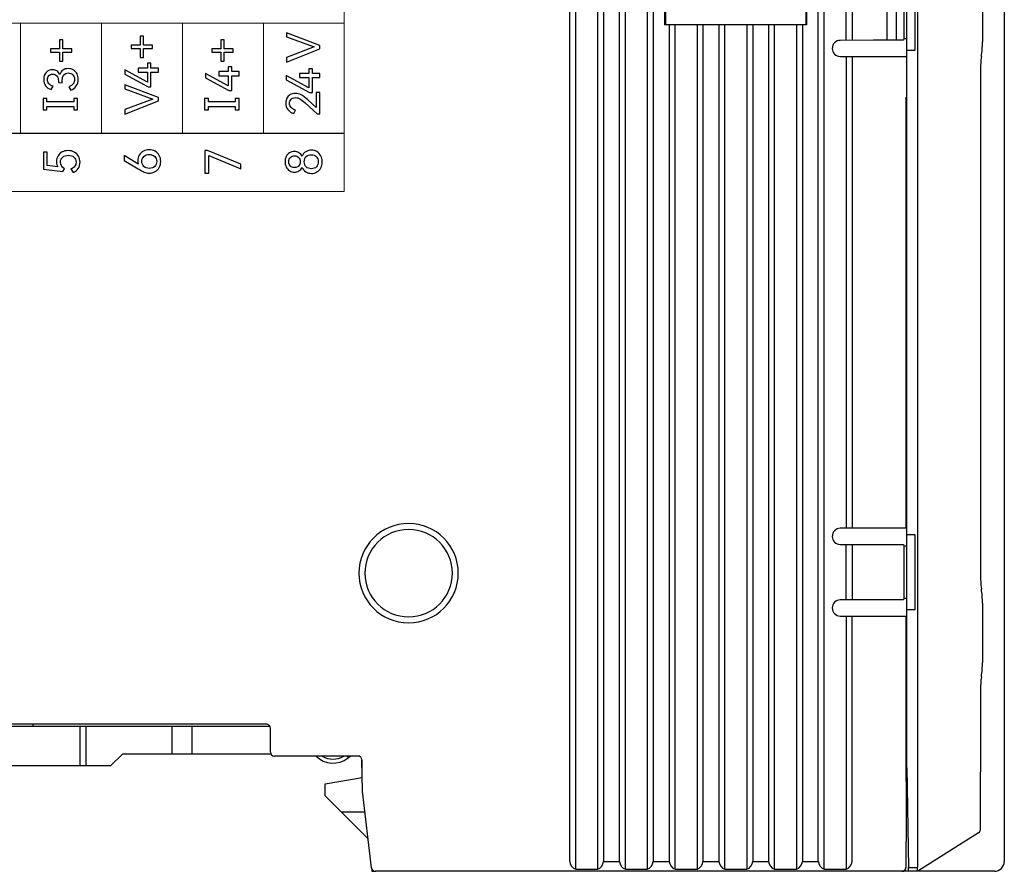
# Model space of a CAD drawing. Header units: millimetres. Extents: x 0 to 427, y 0 to 299.
# Tile 14 of 23: x 144 to 194, y 120 to 163. Entities that reach past the tile are written whole.
import ezdxf

# ---------------------------------------------------------------- set-up
doc = ezdxf.new("R2010")
doc.units = ezdxf.units.MM
doc.header["$MEASUREMENT"] = 0
doc.layers.add('Layer0000', color=7, linetype='Continuous', lineweight=25)

msp = doc.modelspace()

# ---------------------------------------------------------------- linework, layer by layer
at = {"lineweight": 9}
for points in [[(160.321, 162.963), (160.321, 165.895), (123.688, 165.895), (123.688, 162.963), (160.321, 162.963)], [(160.321, 154.495), (160.321, 157.427), (123.688, 157.427), (123.688, 154.495), (160.321, 154.495)]]:
    msp.add_lwpolyline(points, close=True, dxfattribs=at)
for points in [[(160.321, 162.963), (160.321, 162.963), (156.251, 162.963), (156.251, 162.963), (156.251, 162.963), (156.251, 162.963), (152.18, 162.963), (152.18, 162.963), (152.18, 162.963), (152.18, 162.963), (148.11, 162.963), (148.11, 162.963), (148.11, 162.963), (148.11, 162.963), (144.04, 162.963), (144.04, 162.963), (144.04, 162.963), (144.04, 162.963), (139.969, 162.963), (139.969, 162.963), (139.969, 162.963), (139.969, 162.963), (135.899, 162.963), (135.899, 162.963), (135.899, 162.963), (135.899, 162.963), (131.829, 162.963), (131.829, 162.963), (131.829, 162.963), (131.829, 162.963), (127.758, 162.963), (127.758, 162.963), (127.758, 162.963), (127.758, 162.963), (123.688, 162.963), (123.688, 162.963)], [(160.321, 157.42), (160.321, 157.42), (156.251, 157.42), (156.251, 157.42), (156.251, 157.42), (156.251, 157.42), (152.18, 157.42), (152.18, 157.42), (152.18, 157.42), (152.18, 157.42), (148.11, 157.42), (148.11, 157.42), (148.11, 157.42), (148.11, 157.42), (144.04, 157.42), (144.04, 157.42), (144.04, 157.42), (144.04, 157.42), (139.969, 157.42), (139.969, 157.42), (139.969, 157.42), (139.969, 157.42), (135.899, 157.42), (135.899, 157.42), (135.899, 157.42), (135.899, 157.42), (131.829, 157.42), (131.829, 157.42), (131.829, 157.42), (131.829, 157.42), (127.758, 157.42), (127.758, 157.42), (127.758, 157.42), (127.758, 157.42), (123.688, 157.42), (123.688, 157.42)]]:
    msp.add_open_spline(points, degree=3, knots=[0, 0, 0, 0, 0.111111, 0.111111, 0.111111, 0.111111, 0.222222, 0.222222, 0.222222, 0.222222, 0.333333, 0.333333, 0.333333, 0.333333, 0.444444, 0.444444, 0.444444, 0.444444, 0.555556, 0.555556, 0.555556, 0.555556, 0.666667, 0.666667, 0.666667, 0.666667, 0.777778, 0.777778, 0.777778, 0.777778, 0.888889, 0.888889, 0.888889, 0.888889, 1, 1, 1, 1], dxfattribs=at)
for points in [[(144.04, 157.42), (144.04, 157.42), (144.04, 162.963), (144.04, 162.963)], [(148.11, 157.42), (148.11, 157.42), (148.11, 162.963), (148.11, 162.963)], [(152.18, 157.42), (152.18, 157.42), (152.18, 162.963), (152.18, 162.963)], [(156.251, 157.42), (156.251, 157.42), (156.251, 162.963), (156.251, 162.963)], [(160.321, 157.42), (160.321, 157.42), (160.321, 162.963), (160.321, 162.963)]]:
    msp.add_open_spline(points, degree=3, dxfattribs=at)
for points, knots in [([(157.408, 161.235), (157.408, 161.235), (158.813, 161.77), (158.813, 161.77), (158.813, 161.77), (158.813, 161.77), (157.408, 162.279), (157.408, 162.279), (157.408, 162.279), (157.408, 162.279), (157.408, 162.485), (157.408, 162.485), (157.408, 162.485), (157.408, 162.485), (159.086, 161.847), (159.086, 161.847), (159.086, 161.847), (159.086, 161.847), (159.086, 161.675), (159.086, 161.675), (159.086, 161.675), (159.086, 161.675), (157.408, 161.008), (157.408, 161.008), (157.408, 161.008), (157.408, 161.008), (157.408, 161.235), (157.408, 161.235)], [0, 0, 0, 0, 0.142857, 0.142857, 0.142857, 0.142857, 0.285714, 0.285714, 0.285714, 0.285714, 0.428571, 0.428571, 0.428571, 0.428571, 0.571429, 0.571429, 0.571429, 0.571429, 0.714286, 0.714286, 0.714286, 0.714286, 0.857143, 0.857143, 0.857143, 0.857143, 1, 1, 1, 1]), ([(145.547, 161.5), (145.547, 161.5), (145.547, 161.675), (145.547, 161.675), (145.547, 161.675), (145.547, 161.675), (145.997, 161.675), (145.997, 161.675), (145.997, 161.675), (145.997, 161.675), (145.997, 162.124), (145.997, 162.124), (145.997, 162.124), (145.997, 162.124), (146.171, 162.124), (146.171, 162.124), (146.171, 162.124), (146.171, 162.124), (146.171, 161.675), (146.171, 161.675), (146.171, 161.675), (146.171, 161.675), (146.62, 161.675), (146.62, 161.675), (146.62, 161.675), (146.62, 161.675), (146.62, 161.5), (146.62, 161.5), (146.62, 161.5), (146.62, 161.5), (146.171, 161.5), (146.171, 161.5), (146.171, 161.5), (146.171, 161.5), (146.171, 161.051), (146.171, 161.051), (146.171, 161.051), (146.171, 161.051), (145.997, 161.051), (145.997, 161.051), (145.997, 161.051), (145.997, 161.051), (145.997, 161.5), (145.997, 161.5), (145.997, 161.5), (145.997, 161.5), (145.547, 161.5), (145.547, 161.5)], [0, 0, 0, 0, 0.083333, 0.083333, 0.083333, 0.083333, 0.166667, 0.166667, 0.166667, 0.166667, 0.25, 0.25, 0.25, 0.25, 0.333333, 0.333333, 0.333333, 0.333333, 0.416667, 0.416667, 0.416667, 0.416667, 0.5, 0.5, 0.5, 0.5, 0.583333, 0.583333, 0.583333, 0.583333, 0.666667, 0.666667, 0.666667, 0.666667, 0.75, 0.75, 0.75, 0.75, 0.833333, 0.833333, 0.833333, 0.833333, 0.916667, 0.916667, 0.916667, 0.916667, 1, 1, 1, 1]), ([(149.605, 161.682), (149.605, 161.682), (149.605, 161.856), (149.605, 161.856), (149.605, 161.856), (149.605, 161.856), (150.054, 161.856), (150.054, 161.856), (150.054, 161.856), (150.054, 161.856), (150.054, 162.306), (150.054, 162.306), (150.054, 162.306), (150.054, 162.306), (150.228, 162.306), (150.228, 162.306), (150.228, 162.306), (150.228, 162.306), (150.228, 161.856), (150.228, 161.856), (150.228, 161.856), (150.228, 161.856), (150.678, 161.856), (150.678, 161.856), (150.678, 161.856), (150.678, 161.856), (150.678, 161.682), (150.678, 161.682), (150.678, 161.682), (150.678, 161.682), (150.228, 161.682), (150.228, 161.682), (150.228, 161.682), (150.228, 161.682), (150.228, 161.232), (150.228, 161.232), (150.228, 161.232), (150.228, 161.232), (150.054, 161.232), (150.054, 161.232), (150.054, 161.232), (150.054, 161.232), (150.054, 161.682), (150.054, 161.682), (150.054, 161.682), (150.054, 161.682), (149.605, 161.682), (149.605, 161.682)], [0, 0, 0, 0, 0.083333, 0.083333, 0.083333, 0.083333, 0.166667, 0.166667, 0.166667, 0.166667, 0.25, 0.25, 0.25, 0.25, 0.333333, 0.333333, 0.333333, 0.333333, 0.416667, 0.416667, 0.416667, 0.416667, 0.5, 0.5, 0.5, 0.5, 0.583333, 0.583333, 0.583333, 0.583333, 0.666667, 0.666667, 0.666667, 0.666667, 0.75, 0.75, 0.75, 0.75, 0.833333, 0.833333, 0.833333, 0.833333, 0.916667, 0.916667, 0.916667, 0.916667, 1, 1, 1, 1]), ([(153.662, 161.5), (153.662, 161.5), (153.662, 161.675), (153.662, 161.675), (153.662, 161.675), (153.662, 161.675), (154.112, 161.675), (154.112, 161.675), (154.112, 161.675), (154.112, 161.675), (154.112, 162.124), (154.112, 162.124), (154.112, 162.124), (154.112, 162.124), (154.286, 162.124), (154.286, 162.124), (154.286, 162.124), (154.286, 162.124), (154.286, 161.675), (154.286, 161.675), (154.286, 161.675), (154.286, 161.675), (154.735, 161.675), (154.735, 161.675), (154.735, 161.675), (154.735, 161.675), (154.735, 161.5), (154.735, 161.5), (154.735, 161.5), (154.735, 161.5), (154.286, 161.5), (154.286, 161.5), (154.286, 161.5), (154.286, 161.5), (154.286, 161.051), (154.286, 161.051), (154.286, 161.051), (154.286, 161.051), (154.112, 161.051), (154.112, 161.051), (154.112, 161.051), (154.112, 161.051), (154.112, 161.5), (154.112, 161.5), (154.112, 161.5), (154.112, 161.5), (153.662, 161.5), (153.662, 161.5)], [0, 0, 0, 0, 0.083333, 0.083333, 0.083333, 0.083333, 0.166667, 0.166667, 0.166667, 0.166667, 0.25, 0.25, 0.25, 0.25, 0.333333, 0.333333, 0.333333, 0.333333, 0.416667, 0.416667, 0.416667, 0.416667, 0.5, 0.5, 0.5, 0.5, 0.583333, 0.583333, 0.583333, 0.583333, 0.666667, 0.666667, 0.666667, 0.666667, 0.75, 0.75, 0.75, 0.75, 0.833333, 0.833333, 0.833333, 0.833333, 0.916667, 0.916667, 0.916667, 0.916667, 1, 1, 1, 1]), ([(149.953, 160.706), (149.953, 160.706), (150.423, 160.706), (150.423, 160.706), (150.423, 160.706), (150.423, 160.706), (150.423, 160.947), (150.423, 160.947), (150.423, 160.947), (150.423, 160.947), (150.6, 160.947), (150.6, 160.947), (150.6, 160.947), (150.6, 160.947), (150.6, 160.706), (150.6, 160.706), (150.6, 160.706), (150.6, 160.706), (150.971, 160.706), (150.971, 160.706), (150.971, 160.706), (150.971, 160.706), (150.971, 160.502), (150.971, 160.502), (150.971, 160.502), (150.971, 160.502), (150.6, 160.502), (150.6, 160.502), (150.6, 160.502), (150.6, 160.502), (150.6, 159.759), (150.6, 159.759), (150.6, 159.759), (150.6, 159.759), (150.458, 159.759), (150.458, 159.759), (150.458, 159.759), (150.458, 159.759), (149.29, 160.39), (149.29, 160.39), (149.29, 160.39), (149.29, 160.39), (149.29, 160.612), (149.29, 160.612), (149.29, 160.612), (149.29, 160.612), (150.423, 159.998), (150.423, 159.998), (150.423, 159.998), (150.423, 159.998), (150.423, 160.502), (150.423, 160.502), (150.423, 160.502), (150.423, 160.502), (149.953, 160.502), (149.953, 160.502), (149.953, 160.502), (149.953, 160.502), (149.953, 160.706), (149.953, 160.706)], [0, 0, 0, 0, 0.066667, 0.066667, 0.066667, 0.066667, 0.133333, 0.133333, 0.133333, 0.133333, 0.2, 0.2, 0.2, 0.2, 0.266667, 0.266667, 0.266667, 0.266667, 0.333333, 0.333333, 0.333333, 0.333333, 0.4, 0.4, 0.4, 0.4, 0.466667, 0.466667, 0.466667, 0.466667, 0.533333, 0.533333, 0.533333, 0.533333, 0.6, 0.6, 0.6, 0.6, 0.666667, 0.666667, 0.666667, 0.666667, 0.733333, 0.733333, 0.733333, 0.733333, 0.8, 0.8, 0.8, 0.8, 0.866667, 0.866667, 0.866667, 0.866667, 0.933333, 0.933333, 0.933333, 0.933333, 1, 1, 1, 1]), ([(146.017, 160.378), (146.049, 160.479), (146.101, 160.554), (146.173, 160.604), (146.173, 160.604), (146.245, 160.653), (146.334, 160.678), (146.439, 160.678), (146.439, 160.678), (146.543, 160.678), (146.633, 160.654), (146.709, 160.605), (146.709, 160.605), (146.784, 160.556), (146.842, 160.491), (146.881, 160.41), (146.881, 160.41), (146.919, 160.329), (146.939, 160.24), (146.939, 160.144), (146.939, 160.144), (146.939, 160.022), (146.908, 159.909), (146.845, 159.806), (146.845, 159.806), (146.782, 159.703), (146.691, 159.633), (146.57, 159.598), (146.57, 159.598), (146.57, 159.598), (146.476, 159.763), (146.476, 159.763), (146.476, 159.763), (146.567, 159.792), (146.637, 159.842), (146.683, 159.914), (146.683, 159.914), (146.73, 159.985), (146.753, 160.061), (146.753, 160.144), (146.753, 160.144), (146.753, 160.234), (146.725, 160.309), (146.67, 160.37), (146.67, 160.37), (146.614, 160.43), (146.536, 160.46), (146.437, 160.46), (146.437, 160.46), (146.232, 160.46), (146.13, 160.321), (146.13, 160.041), (146.13, 160.041), (146.13, 160.041), (146.13, 159.97), (146.13, 159.97), (146.13, 159.97), (146.13, 159.97), (145.946, 159.972), (145.946, 159.972), (145.946, 159.972), (145.946, 159.972), (145.946, 160.052), (145.946, 160.052), (145.946, 160.052), (145.946, 160.165), (145.919, 160.251), (145.864, 160.31), (145.864, 160.31), (145.808, 160.369), (145.738, 160.399), (145.653, 160.399), (145.653, 160.399), (145.572, 160.399), (145.508, 160.373), (145.462, 160.323), (145.462, 160.323), (145.416, 160.272), (145.393, 160.207), (145.393, 160.128), (145.393, 160.128), (145.393, 160.045), (145.418, 159.975), (145.467, 159.918), (145.467, 159.918), (145.516, 159.861), (145.586, 159.817), (145.678, 159.786), (145.678, 159.786), (145.678, 159.786), (145.584, 159.621), (145.584, 159.621), (145.584, 159.621), (145.46, 159.658), (145.366, 159.722), (145.303, 159.815), (145.303, 159.815), (145.239, 159.907), (145.208, 160.016), (145.208, 160.139), (145.208, 160.139), (145.208, 160.283), (145.248, 160.399), (145.329, 160.486), (145.329, 160.486), (145.41, 160.573), (145.516, 160.616), (145.648, 160.616), (145.648, 160.616), (145.732, 160.616), (145.806, 160.597), (145.87, 160.558), (145.87, 160.558), (145.935, 160.519), (145.984, 160.459), (146.017, 160.378)], [0, 0, 0, 0, 0.034483, 0.034483, 0.034483, 0.034483, 0.068966, 0.068966, 0.068966, 0.068966, 0.103448, 0.103448, 0.103448, 0.103448, 0.137931, 0.137931, 0.137931, 0.137931, 0.172414, 0.172414, 0.172414, 0.172414, 0.206897, 0.206897, 0.206897, 0.206897, 0.241379, 0.241379, 0.241379, 0.241379, 0.275862, 0.275862, 0.275862, 0.275862, 0.310345, 0.310345, 0.310345, 0.310345, 0.344828, 0.344828, 0.344828, 0.344828, 0.37931, 0.37931, 0.37931, 0.37931, 0.413793, 0.413793, 0.413793, 0.413793, 0.448276, 0.448276, 0.448276, 0.448276, 0.482759, 0.482759, 0.482759, 0.482759, 0.517241, 0.517241, 0.517241, 0.517241, 0.551724, 0.551724, 0.551724, 0.551724, 0.586207, 0.586207, 0.586207, 0.586207, 0.62069, 0.62069, 0.62069, 0.62069, 0.655172, 0.655172, 0.655172, 0.655172, 0.689655, 0.689655, 0.689655, 0.689655, 0.724138, 0.724138, 0.724138, 0.724138, 0.758621, 0.758621, 0.758621, 0.758621, 0.793103, 0.793103, 0.793103, 0.793103, 0.827586, 0.827586, 0.827586, 0.827586, 0.862069, 0.862069, 0.862069, 0.862069, 0.896552, 0.896552, 0.896552, 0.896552, 0.931034, 0.931034, 0.931034, 0.931034, 0.965517, 0.965517, 0.965517, 0.965517, 1, 1, 1, 1]), ([(154.011, 160.525), (154.011, 160.525), (154.481, 160.525), (154.481, 160.525), (154.481, 160.525), (154.481, 160.525), (154.481, 160.765), (154.481, 160.765), (154.481, 160.765), (154.481, 160.765), (154.657, 160.765), (154.657, 160.765), (154.657, 160.765), (154.657, 160.765), (154.657, 160.525), (154.657, 160.525), (154.657, 160.525), (154.657, 160.525), (155.029, 160.525), (155.029, 160.525), (155.029, 160.525), (155.029, 160.525), (155.029, 160.321), (155.029, 160.321), (155.029, 160.321), (155.029, 160.321), (154.657, 160.321), (154.657, 160.321), (154.657, 160.321), (154.657, 160.321), (154.657, 159.578), (154.657, 159.578), (154.657, 159.578), (154.657, 159.578), (154.515, 159.578), (154.515, 159.578), (154.515, 159.578), (154.515, 159.578), (153.348, 160.208), (153.348, 160.208), (153.348, 160.208), (153.348, 160.208), (153.348, 160.431), (153.348, 160.431), (153.348, 160.431), (153.348, 160.431), (154.481, 159.816), (154.481, 159.816), (154.481, 159.816), (154.481, 159.816), (154.481, 160.321), (154.481, 160.321), (154.481, 160.321), (154.481, 160.321), (154.011, 160.321), (154.011, 160.321), (154.011, 160.321), (154.011, 160.321), (154.011, 160.525), (154.011, 160.525)], [0, 0, 0, 0, 0.066667, 0.066667, 0.066667, 0.066667, 0.133333, 0.133333, 0.133333, 0.133333, 0.2, 0.2, 0.2, 0.2, 0.266667, 0.266667, 0.266667, 0.266667, 0.333333, 0.333333, 0.333333, 0.333333, 0.4, 0.4, 0.4, 0.4, 0.466667, 0.466667, 0.466667, 0.466667, 0.533333, 0.533333, 0.533333, 0.533333, 0.6, 0.6, 0.6, 0.6, 0.666667, 0.666667, 0.666667, 0.666667, 0.733333, 0.733333, 0.733333, 0.733333, 0.8, 0.8, 0.8, 0.8, 0.866667, 0.866667, 0.866667, 0.866667, 0.933333, 0.933333, 0.933333, 0.933333, 1, 1, 1, 1]), ([(158.068, 160.426), (158.068, 160.426), (158.538, 160.426), (158.538, 160.426), (158.538, 160.426), (158.538, 160.426), (158.538, 160.667), (158.538, 160.667), (158.538, 160.667), (158.538, 160.667), (158.715, 160.667), (158.715, 160.667), (158.715, 160.667), (158.715, 160.667), (158.715, 160.426), (158.715, 160.426), (158.715, 160.426), (158.715, 160.426), (159.086, 160.426), (159.086, 160.426), (159.086, 160.426), (159.086, 160.426), (159.086, 160.222), (159.086, 160.222), (159.086, 160.222), (159.086, 160.222), (158.715, 160.222), (158.715, 160.222), (158.715, 160.222), (158.715, 160.222), (158.715, 159.479), (158.715, 159.479), (158.715, 159.479), (158.715, 159.479), (158.573, 159.479), (158.573, 159.479), (158.573, 159.479), (158.573, 159.479), (157.405, 160.11), (157.405, 160.11), (157.405, 160.11), (157.405, 160.11), (157.405, 160.332), (157.405, 160.332), (157.405, 160.332), (157.405, 160.332), (158.538, 159.717), (158.538, 159.717), (158.538, 159.717), (158.538, 159.717), (158.538, 160.222), (158.538, 160.222), (158.538, 160.222), (158.538, 160.222), (158.068, 160.222), (158.068, 160.222), (158.068, 160.222), (158.068, 160.222), (158.068, 160.426), (158.068, 160.426)], [0, 0, 0, 0, 0.066667, 0.066667, 0.066667, 0.066667, 0.133333, 0.133333, 0.133333, 0.133333, 0.2, 0.2, 0.2, 0.2, 0.266667, 0.266667, 0.266667, 0.266667, 0.333333, 0.333333, 0.333333, 0.333333, 0.4, 0.4, 0.4, 0.4, 0.466667, 0.466667, 0.466667, 0.466667, 0.533333, 0.533333, 0.533333, 0.533333, 0.6, 0.6, 0.6, 0.6, 0.666667, 0.666667, 0.666667, 0.666667, 0.733333, 0.733333, 0.733333, 0.733333, 0.8, 0.8, 0.8, 0.8, 0.866667, 0.866667, 0.866667, 0.866667, 0.933333, 0.933333, 0.933333, 0.933333, 1, 1, 1, 1]), ([(149.293, 158.613), (149.293, 158.613), (150.698, 159.147), (150.698, 159.147), (150.698, 159.147), (150.698, 159.147), (149.293, 159.656), (149.293, 159.656), (149.293, 159.656), (149.293, 159.656), (149.293, 159.863), (149.293, 159.863), (149.293, 159.863), (149.293, 159.863), (150.971, 159.225), (150.971, 159.225), (150.971, 159.225), (150.971, 159.225), (150.971, 159.053), (150.971, 159.053), (150.971, 159.053), (150.971, 159.053), (149.293, 158.386), (149.293, 158.386), (149.293, 158.386), (149.293, 158.386), (149.293, 158.613), (149.293, 158.613)], [0, 0, 0, 0, 0.142857, 0.142857, 0.142857, 0.142857, 0.285714, 0.285714, 0.285714, 0.285714, 0.428571, 0.428571, 0.428571, 0.428571, 0.571429, 0.571429, 0.571429, 0.571429, 0.714286, 0.714286, 0.714286, 0.714286, 0.857143, 0.857143, 0.857143, 0.857143, 1, 1, 1, 1]), ([(158.905, 158.718), (158.905, 158.718), (158.905, 159.477), (158.905, 159.477), (158.905, 159.477), (158.905, 159.477), (159.086, 159.477), (159.086, 159.477), (159.086, 159.477), (159.086, 159.477), (159.086, 158.406), (159.086, 158.406), (159.086, 158.406), (159.086, 158.406), (158.956, 158.406), (158.956, 158.406), (158.956, 158.406), (158.956, 158.406), (158.35, 158.95), (158.35, 158.95), (158.35, 158.95), (158.237, 159.052), (158.148, 159.122), (158.083, 159.161), (158.083, 159.161), (158.018, 159.199), (157.947, 159.218), (157.871, 159.218), (157.871, 159.218), (157.773, 159.218), (157.697, 159.191), (157.644, 159.138), (157.644, 159.138), (157.59, 159.084), (157.564, 159.017), (157.564, 158.936), (157.564, 158.936), (157.564, 158.853), (157.592, 158.781), (157.647, 158.718), (157.647, 158.718), (157.703, 158.655), (157.777, 158.61), (157.869, 158.583), (157.869, 158.583), (157.869, 158.583), (157.775, 158.418), (157.775, 158.418), (157.775, 158.418), (157.649, 158.451), (157.552, 158.518), (157.482, 158.617), (157.482, 158.617), (157.413, 158.716), (157.378, 158.827), (157.378, 158.95), (157.378, 158.95), (157.378, 159.038), (157.397, 159.119), (157.434, 159.193), (157.434, 159.193), (157.472, 159.266), (157.527, 159.324), (157.599, 159.368), (157.599, 159.368), (157.672, 159.412), (157.759, 159.433), (157.862, 159.433), (157.862, 159.433), (157.961, 159.433), (158.055, 159.409), (158.144, 159.36), (158.144, 159.36), (158.232, 159.311), (158.344, 159.226), (158.479, 159.103), (158.479, 159.103), (158.479, 159.103), (158.905, 158.718), (158.905, 158.718)], [0, 0, 0, 0, 0.05, 0.05, 0.05, 0.05, 0.1, 0.1, 0.1, 0.1, 0.15, 0.15, 0.15, 0.15, 0.2, 0.2, 0.2, 0.2, 0.25, 0.25, 0.25, 0.25, 0.3, 0.3, 0.3, 0.3, 0.35, 0.35, 0.35, 0.35, 0.4, 0.4, 0.4, 0.4, 0.45, 0.45, 0.45, 0.45, 0.5, 0.5, 0.5, 0.5, 0.55, 0.55, 0.55, 0.55, 0.6, 0.6, 0.6, 0.6, 0.65, 0.65, 0.65, 0.65, 0.7, 0.7, 0.7, 0.7, 0.75, 0.75, 0.75, 0.75, 0.8, 0.8, 0.8, 0.8, 0.85, 0.85, 0.85, 0.85, 0.9, 0.9, 0.9, 0.9, 0.95, 0.95, 0.95, 0.95, 1, 1, 1, 1]), ([(145.369, 159.166), (145.369, 159.166), (145.369, 158.999), (145.369, 158.999), (145.369, 158.999), (145.369, 158.999), (146.725, 158.999), (146.725, 158.999), (146.725, 158.999), (146.725, 158.999), (146.725, 159.166), (146.725, 159.166), (146.725, 159.166), (146.725, 159.166), (146.914, 159.166), (146.914, 159.166), (146.914, 159.166), (146.914, 159.166), (146.914, 158.608), (146.914, 158.608), (146.914, 158.608), (146.914, 158.608), (146.725, 158.608), (146.725, 158.608), (146.725, 158.608), (146.725, 158.608), (146.725, 158.775), (146.725, 158.775), (146.725, 158.775), (146.725, 158.775), (145.369, 158.775), (145.369, 158.775), (145.369, 158.775), (145.369, 158.775), (145.369, 158.608), (145.369, 158.608), (145.369, 158.608), (145.369, 158.608), (145.179, 158.608), (145.179, 158.608), (145.179, 158.608), (145.179, 158.608), (145.179, 159.166), (145.179, 159.166), (145.179, 159.166), (145.179, 159.166), (145.369, 159.166), (145.369, 159.166)], [0, 0, 0, 0, 0.083333, 0.083333, 0.083333, 0.083333, 0.166667, 0.166667, 0.166667, 0.166667, 0.25, 0.25, 0.25, 0.25, 0.333333, 0.333333, 0.333333, 0.333333, 0.416667, 0.416667, 0.416667, 0.416667, 0.5, 0.5, 0.5, 0.5, 0.583333, 0.583333, 0.583333, 0.583333, 0.666667, 0.666667, 0.666667, 0.666667, 0.75, 0.75, 0.75, 0.75, 0.833333, 0.833333, 0.833333, 0.833333, 0.916667, 0.916667, 0.916667, 0.916667, 1, 1, 1, 1]), ([(153.484, 159.166), (153.484, 159.166), (153.484, 158.999), (153.484, 158.999), (153.484, 158.999), (153.484, 158.999), (154.84, 158.999), (154.84, 158.999), (154.84, 158.999), (154.84, 158.999), (154.84, 159.166), (154.84, 159.166), (154.84, 159.166), (154.84, 159.166), (155.029, 159.166), (155.029, 159.166), (155.029, 159.166), (155.029, 159.166), (155.029, 158.608), (155.029, 158.608), (155.029, 158.608), (155.029, 158.608), (154.84, 158.608), (154.84, 158.608), (154.84, 158.608), (154.84, 158.608), (154.84, 158.775), (154.84, 158.775), (154.84, 158.775), (154.84, 158.775), (153.484, 158.775), (153.484, 158.775), (153.484, 158.775), (153.484, 158.775), (153.484, 158.608), (153.484, 158.608), (153.484, 158.608), (153.484, 158.608), (153.294, 158.608), (153.294, 158.608), (153.294, 158.608), (153.294, 158.608), (153.294, 159.166), (153.294, 159.166), (153.294, 159.166), (153.294, 159.166), (153.484, 159.166), (153.484, 159.166)], [0, 0, 0, 0, 0.083333, 0.083333, 0.083333, 0.083333, 0.166667, 0.166667, 0.166667, 0.166667, 0.25, 0.25, 0.25, 0.25, 0.333333, 0.333333, 0.333333, 0.333333, 0.416667, 0.416667, 0.416667, 0.416667, 0.5, 0.5, 0.5, 0.5, 0.583333, 0.583333, 0.583333, 0.583333, 0.666667, 0.666667, 0.666667, 0.666667, 0.75, 0.75, 0.75, 0.75, 0.833333, 0.833333, 0.833333, 0.833333, 0.916667, 0.916667, 0.916667, 0.916667, 1, 1, 1, 1]), ([(145.852, 156.002), (145.852, 156.109), (145.877, 156.204), (145.928, 156.288), (145.928, 156.288), (145.978, 156.372), (146.047, 156.437), (146.135, 156.483), (146.135, 156.483), (146.223, 156.529), (146.323, 156.552), (146.435, 156.552), (146.435, 156.552), (146.552, 156.552), (146.656, 156.527), (146.746, 156.476), (146.746, 156.476), (146.837, 156.425), (146.907, 156.355), (146.957, 156.266), (146.957, 156.266), (147.008, 156.177), (147.033, 156.078), (147.033, 155.97), (147.033, 155.97), (147.033, 155.849), (147.003, 155.743), (146.943, 155.65), (146.943, 155.65), (146.882, 155.557), (146.795, 155.492), (146.68, 155.456), (146.68, 155.456), (146.68, 155.456), (146.578, 155.634), (146.578, 155.634), (146.578, 155.634), (146.662, 155.663), (146.726, 155.707), (146.768, 155.763), (146.768, 155.763), (146.811, 155.82), (146.833, 155.889), (146.833, 155.97), (146.833, 155.97), (146.833, 156.078), (146.796, 156.164), (146.724, 156.226), (146.724, 156.226), (146.652, 156.289), (146.559, 156.32), (146.445, 156.32), (146.445, 156.32), (146.335, 156.32), (146.242, 156.29), (146.166, 156.23), (146.166, 156.23), (146.09, 156.17), (146.052, 156.083), (146.052, 155.97), (146.052, 155.97), (146.052, 155.826), (146.117, 155.714), (146.247, 155.634), (146.247, 155.634), (146.247, 155.634), (146.176, 155.493), (146.176, 155.493), (146.176, 155.493), (146.176, 155.493), (145.193, 155.616), (145.193, 155.616), (145.193, 155.616), (145.193, 155.616), (145.193, 156.471), (145.193, 156.471), (145.193, 156.471), (145.193, 156.471), (145.386, 156.471), (145.386, 156.471), (145.386, 156.471), (145.386, 156.471), (145.386, 155.809), (145.386, 155.809), (145.386, 155.809), (145.386, 155.809), (145.921, 155.737), (145.921, 155.737), (145.921, 155.737), (145.875, 155.81), (145.852, 155.898), (145.852, 156.002)], [0, 0, 0, 0, 0.043478, 0.043478, 0.043478, 0.043478, 0.086957, 0.086957, 0.086957, 0.086957, 0.130435, 0.130435, 0.130435, 0.130435, 0.173913, 0.173913, 0.173913, 0.173913, 0.217391, 0.217391, 0.217391, 0.217391, 0.26087, 0.26087, 0.26087, 0.26087, 0.304348, 0.304348, 0.304348, 0.304348, 0.347826, 0.347826, 0.347826, 0.347826, 0.391304, 0.391304, 0.391304, 0.391304, 0.434783, 0.434783, 0.434783, 0.434783, 0.478261, 0.478261, 0.478261, 0.478261, 0.521739, 0.521739, 0.521739, 0.521739, 0.565217, 0.565217, 0.565217, 0.565217, 0.608696, 0.608696, 0.608696, 0.608696, 0.652174, 0.652174, 0.652174, 0.652174, 0.695652, 0.695652, 0.695652, 0.695652, 0.73913, 0.73913, 0.73913, 0.73913, 0.782609, 0.782609, 0.782609, 0.782609, 0.826087, 0.826087, 0.826087, 0.826087, 0.869565, 0.869565, 0.869565, 0.869565, 0.913043, 0.913043, 0.913043, 0.913043, 0.956522, 0.956522, 0.956522, 0.956522, 1, 1, 1, 1]), ([(149.937, 156.039), (149.937, 156.146), (149.963, 156.241), (150.014, 156.325), (150.014, 156.325), (150.065, 156.409), (150.134, 156.475), (150.221, 156.521), (150.221, 156.521), (150.309, 156.568), (150.405, 156.592), (150.51, 156.592), (150.51, 156.592), (150.619, 156.592), (150.718, 156.567), (150.807, 156.517), (150.807, 156.517), (150.895, 156.466), (150.965, 156.396), (151.015, 156.307), (151.015, 156.307), (151.065, 156.217), (151.091, 156.117), (151.091, 156.007), (151.091, 156.007), (151.091, 155.893), (151.066, 155.792), (151.016, 155.703), (151.016, 155.703), (150.967, 155.614), (150.898, 155.545), (150.809, 155.495), (150.809, 155.495), (150.72, 155.446), (150.619, 155.421), (150.505, 155.421), (150.505, 155.421), (150.416, 155.421), (150.334, 155.437), (150.26, 155.47), (150.26, 155.47), (150.185, 155.502), (150.086, 155.555), (149.964, 155.629), (149.964, 155.629), (149.964, 155.629), (149.253, 156.061), (149.253, 156.061), (149.253, 156.061), (149.253, 156.061), (149.253, 156.31), (149.253, 156.31), (149.253, 156.31), (149.253, 156.31), (149.861, 155.937), (149.861, 155.937), (149.861, 155.937), (149.897, 155.914), (149.931, 155.891), (149.962, 155.868), (149.962, 155.868), (149.946, 155.919), (149.937, 155.976), (149.937, 156.039)], [0, 0, 0, 0, 0.0625, 0.0625, 0.0625, 0.0625, 0.125, 0.125, 0.125, 0.125, 0.1875, 0.1875, 0.1875, 0.1875, 0.25, 0.25, 0.25, 0.25, 0.3125, 0.3125, 0.3125, 0.3125, 0.375, 0.375, 0.375, 0.375, 0.4375, 0.4375, 0.4375, 0.4375, 0.5, 0.5, 0.5, 0.5, 0.5625, 0.5625, 0.5625, 0.5625, 0.625, 0.625, 0.625, 0.625, 0.6875, 0.6875, 0.6875, 0.6875, 0.75, 0.75, 0.75, 0.75, 0.8125, 0.8125, 0.8125, 0.8125, 0.875, 0.875, 0.875, 0.875, 0.9375, 0.9375, 0.9375, 0.9375, 1, 1, 1, 1]), ([(153.501, 156.3), (153.501, 156.3), (153.501, 155.424), (153.501, 155.424), (153.501, 155.424), (153.501, 155.424), (153.311, 155.424), (153.311, 155.424), (153.311, 155.424), (153.311, 155.424), (153.311, 156.55), (153.311, 156.55), (153.311, 156.55), (153.311, 156.55), (153.447, 156.55), (153.447, 156.55), (153.447, 156.55), (153.447, 156.55), (155.121, 155.873), (155.121, 155.873), (155.121, 155.873), (155.121, 155.873), (155.121, 155.631), (155.121, 155.631), (155.121, 155.631), (155.121, 155.631), (153.501, 156.3), (153.501, 156.3)], [0, 0, 0, 0, 0.142857, 0.142857, 0.142857, 0.142857, 0.285714, 0.285714, 0.285714, 0.285714, 0.428571, 0.428571, 0.428571, 0.428571, 0.571429, 0.571429, 0.571429, 0.571429, 0.714286, 0.714286, 0.714286, 0.714286, 0.857143, 0.857143, 0.857143, 0.857143, 1, 1, 1, 1]), ([(158.196, 156.273), (158.239, 156.367), (158.301, 156.441), (158.384, 156.494), (158.384, 156.494), (158.466, 156.548), (158.561, 156.575), (158.668, 156.575), (158.668, 156.575), (158.77, 156.575), (158.862, 156.55), (158.943, 156.502), (158.943, 156.502), (159.025, 156.453), (159.089, 156.385), (159.136, 156.297), (159.136, 156.297), (159.183, 156.209), (159.206, 156.108), (159.206, 155.994), (159.206, 155.994), (159.206, 155.877), (159.183, 155.774), (159.137, 155.686), (159.137, 155.686), (159.091, 155.597), (159.027, 155.528), (158.944, 155.478), (158.944, 155.478), (158.862, 155.429), (158.77, 155.404), (158.668, 155.404), (158.668, 155.404), (158.561, 155.404), (158.466, 155.431), (158.384, 155.484), (158.384, 155.484), (158.301, 155.538), (158.239, 155.612), (158.196, 155.708), (158.196, 155.708), (158.157, 155.632), (158.104, 155.573), (158.037, 155.53), (158.037, 155.53), (157.97, 155.487), (157.895, 155.466), (157.811, 155.466), (157.811, 155.466), (157.725, 155.466), (157.646, 155.488), (157.574, 155.532), (157.574, 155.532), (157.501, 155.577), (157.444, 155.639), (157.402, 155.72), (157.402, 155.72), (157.36, 155.801), (157.339, 155.892), (157.339, 155.994), (157.339, 155.994), (157.339, 156.095), (157.36, 156.184), (157.402, 156.262), (157.402, 156.262), (157.444, 156.34), (157.501, 156.401), (157.573, 156.444), (157.573, 156.444), (157.644, 156.487), (157.724, 156.508), (157.811, 156.508), (157.811, 156.508), (157.895, 156.508), (157.97, 156.487), (158.037, 156.446), (158.037, 156.446), (158.104, 156.405), (158.157, 156.347), (158.196, 156.273)], [0, 0, 0, 0, 0.05, 0.05, 0.05, 0.05, 0.1, 0.1, 0.1, 0.1, 0.15, 0.15, 0.15, 0.15, 0.2, 0.2, 0.2, 0.2, 0.25, 0.25, 0.25, 0.25, 0.3, 0.3, 0.3, 0.3, 0.35, 0.35, 0.35, 0.35, 0.4, 0.4, 0.4, 0.4, 0.45, 0.45, 0.45, 0.45, 0.5, 0.5, 0.5, 0.5, 0.55, 0.55, 0.55, 0.55, 0.6, 0.6, 0.6, 0.6, 0.65, 0.65, 0.65, 0.65, 0.7, 0.7, 0.7, 0.7, 0.75, 0.75, 0.75, 0.75, 0.8, 0.8, 0.8, 0.8, 0.85, 0.85, 0.85, 0.85, 0.9, 0.9, 0.9, 0.9, 0.95, 0.95, 0.95, 0.95, 1, 1, 1, 1]), ([(150.89, 156.007), (150.89, 156.112), (150.856, 156.196), (150.787, 156.26), (150.787, 156.26), (150.718, 156.323), (150.628, 156.355), (150.518, 156.355), (150.518, 156.355), (150.406, 156.355), (150.315, 156.324), (150.245, 156.261), (150.245, 156.261), (150.175, 156.198), (150.14, 156.114), (150.14, 156.007), (150.14, 156.007), (150.14, 155.9), (150.175, 155.814), (150.245, 155.751), (150.245, 155.751), (150.315, 155.688), (150.406, 155.656), (150.518, 155.656), (150.518, 155.656), (150.63, 155.656), (150.72, 155.688), (150.788, 155.751), (150.788, 155.751), (150.856, 155.814), (150.89, 155.9), (150.89, 156.007)], [0, 0, 0, 0, 0.125, 0.125, 0.125, 0.125, 0.25, 0.25, 0.25, 0.25, 0.375, 0.375, 0.375, 0.375, 0.5, 0.5, 0.5, 0.5, 0.625, 0.625, 0.625, 0.625, 0.75, 0.75, 0.75, 0.75, 0.875, 0.875, 0.875, 0.875, 1, 1, 1, 1]), ([(157.532, 155.994), (157.532, 155.902), (157.558, 155.829), (157.611, 155.776), (157.611, 155.776), (157.664, 155.722), (157.733, 155.695), (157.818, 155.695), (157.818, 155.695), (157.902, 155.695), (157.971, 155.722), (158.023, 155.776), (158.023, 155.776), (158.076, 155.829), (158.102, 155.902), (158.102, 155.994), (158.102, 155.994), (158.102, 156.085), (158.076, 156.156), (158.022, 156.209), (158.022, 156.209), (157.969, 156.262), (157.901, 156.288), (157.818, 156.288), (157.818, 156.288), (157.734, 156.288), (157.666, 156.262), (157.612, 156.209), (157.612, 156.209), (157.559, 156.156), (157.532, 156.085), (157.532, 155.994)], [0, 0, 0, 0, 0.125, 0.125, 0.125, 0.125, 0.25, 0.25, 0.25, 0.25, 0.375, 0.375, 0.375, 0.375, 0.5, 0.5, 0.5, 0.5, 0.625, 0.625, 0.625, 0.625, 0.75, 0.75, 0.75, 0.75, 0.875, 0.875, 0.875, 0.875, 1, 1, 1, 1]), ([(159.009, 155.994), (159.009, 156.1), (158.977, 156.184), (158.915, 156.249), (158.915, 156.249), (158.852, 156.313), (158.767, 156.345), (158.66, 156.345), (158.66, 156.345), (158.552, 156.345), (158.465, 156.314), (158.401, 156.251), (158.401, 156.251), (158.337, 156.189), (158.305, 156.103), (158.305, 155.994), (158.305, 155.994), (158.305, 155.884), (158.337, 155.797), (158.401, 155.734), (158.401, 155.734), (158.465, 155.67), (158.552, 155.639), (158.66, 155.639), (158.66, 155.639), (158.769, 155.639), (158.854, 155.671), (158.916, 155.735), (158.916, 155.735), (158.978, 155.799), (159.009, 155.886), (159.009, 155.994)], [0, 0, 0, 0, 0.125, 0.125, 0.125, 0.125, 0.25, 0.25, 0.25, 0.25, 0.375, 0.375, 0.375, 0.375, 0.5, 0.5, 0.5, 0.5, 0.625, 0.625, 0.625, 0.625, 0.75, 0.75, 0.75, 0.75, 0.875, 0.875, 0.875, 0.875, 1, 1, 1, 1])]:
    msp.add_open_spline(points, degree=3, knots=knots)
at = {"layer": 'Layer0000', "color": 7, "linetype": 'Continuous', "lineweight": 25}
for p, q in [((171.953, 120.394), (171.953, 175.385)), ((173.053, 175.385), (173.053, 120.394)), ((174.453, 120.394), (174.453, 175.385)), ((175.553, 175.385), (175.553, 120.394)), ((184.453, 120.394), (184.453, 175.385)), ((189.153, 125.466), (189.153, 175.258)), ((171.653, 120.794), (171.653, 174.985)), ((173.353, 174.985), (173.353, 120.794)), ((174.153, 120.794), (174.153, 174.985)), ((175.853, 174.985), (175.853, 120.794)), ((184.153, 120.794), (184.153, 174.985)), ((193.503, 174.96), (193.503, 125.238)), ((188.595, 161.594), (188.595, 165.394)), ((189.003, 165.394), (189.003, 161.594)), ((176.441, 162.881), (176.441, 165.106)), ((176.463, 165.084), (176.463, 162.904)), ((183.543, 162.904), (183.543, 165.084)), ((183.566, 165.106), (183.566, 162.881)), ((185.553, 162.129), (185.553, 164.858)), ((185.853, 164.853), (185.853, 162.135)), ((187.61, 162.135), (187.61, 164.853)), ((188.077, 162.126), (188.077, 164.861)), ((192.403, 164.984), (192.403, 162.003)), ((188.453, 164.818), (188.453, 162.17)), ((176.441, 162.881), (176.463, 162.904)), ((176.653, 162.881), (176.441, 162.881)), ((176.463, 162.904), (183.543, 162.904)), ((176.953, 162.885), (176.653, 162.881)), ((176.653, 162.881), (176.653, 120.794)), ((176.953, 120.394), (176.953, 162.885)), ((178.053, 162.885), (176.953, 162.885)), ((178.053, 162.885), (178.053, 120.394)), ((178.353, 162.881), (178.053, 162.885)), ((178.353, 162.881), (178.353, 120.794)), ((179.153, 162.881), (178.353, 162.881)), ((179.453, 162.885), (179.153, 162.881)), ((179.153, 162.881), (179.153, 120.794)), ((179.453, 120.394), (179.453, 162.885)), ((180.553, 162.885), (179.453, 162.885)), ((180.553, 162.885), (180.553, 120.394)), ((180.853, 162.881), (180.553, 162.885)), ((180.853, 162.881), (180.853, 120.794)), ((181.653, 162.881), (180.853, 162.881)), ((181.953, 162.885), (181.653, 162.881)), ((181.653, 162.881), (181.653, 120.794)), ((181.953, 120.394), (181.953, 162.885)), ((183.053, 162.885), (181.953, 162.885)), ((183.053, 162.885), (183.053, 120.394)), ((183.353, 162.881), (183.053, 162.885)), ((183.566, 162.881), (183.353, 162.881)), ((183.353, 162.881), (183.353, 120.794)), ((183.566, 162.881), (183.543, 162.904)), ((186.923, 162.101), (185.253, 162.1)), ((188.43, 162.101), (186.923, 162.101)), ((188.453, 162.17), (188.43, 162.101)), ((188.43, 162.102), (188.43, 162.101)), ((188.584, 162.17), (188.453, 162.17)), ((188.603, 161.594), (188.595, 161.594)), ((188.603, 137.244), (188.603, 161.594)), ((189.003, 161.594), (188.603, 161.594)), ((185.253, 161.287), (186.923, 161.287)), ((185.553, 161.258), (185.553, 137.579)), ((185.853, 161.253), (185.853, 137.585)), ((186.923, 161.287), (187.403, 161.287)), ((187.404, 161.287), (188.56, 161.287)), ((192.352, 161.286), (192.352, 161.291)), ((192.303, 160.584), (192.303, 135.233)), ((188.56, 159.244), (188.56, 150.631)), ((188.56, 150.631), (188.56, 145.661)), ((188.56, 145.661), (188.56, 142.994)), ((188.559, 142.994), (188.559, 141.244)), ((188.56, 141.244), (188.56, 140.46)), ((188.56, 140.46), (188.56, 139.244)), ((188.559, 139.244), (188.56, 137.551)), ((186.923, 137.551), (185.253, 137.55)), ((187.403, 137.551), (186.923, 137.551)), ((188.56, 137.551), (187.404, 137.551)), ((188.595, 133.444), (188.595, 137.244)), ((188.595, 137.244), (188.603, 137.244)), ((188.603, 137.244), (189.003, 137.244)), ((189.003, 137.244), (189.003, 133.444)), ((185.253, 136.737), (186.923, 136.737)), ((185.553, 133.979), (185.553, 136.708)), ((185.853, 136.703), (185.853, 133.985)), ((186.923, 136.737), (188.43, 136.737)), ((188.43, 136.737), (188.453, 136.668)), ((188.453, 136.668), (188.584, 136.668)), ((188.453, 136.668), (188.453, 134.02)), ((192.352, 134.502), (192.352, 134.496)), ((186.923, 133.951), (185.253, 133.95)), ((188.43, 133.951), (186.923, 133.951)), ((188.453, 134.02), (188.43, 133.951)), ((188.43, 133.952), (188.43, 133.951)), ((188.584, 134.02), (188.453, 134.02)), ((192.403, 133.784), (192.403, 130.804)), ((188.603, 133.444), (188.595, 133.444)), ((188.603, 125.494), (188.603, 133.444)), ((189.003, 133.444), (188.603, 133.444)), ((185.253, 133.137), (186.923, 133.137)), ((185.553, 133.108), (185.553, 120.394)), ((185.853, 120.794), (185.853, 133.103)), ((186.923, 133.137), (188.559, 133.137)), ((188.559, 133.137), (188.56, 127.812)), ((192.352, 130.086), (192.352, 130.092)), ((188.584, 129.595), (188.56, 129.595)), ((192.303, 129.374), (192.303, 125.301)), ((188.56, 127.812), (188.561, 121.794)), ((156.403, 127.694), (130.603, 127.694)), ((143.55, 127.594), (147.038, 127.594)), ((144.668, 127.694), (144.668, 127.594)), ((147.038, 127.594), (147.322, 127.594)), ((147.038, 125.594), (147.038, 127.594)), ((147.322, 127.594), (151.665, 127.594)), ((147.322, 127.594), (147.322, 125.594)), ((151.665, 127.594), (152.665, 127.594)), ((151.665, 126.194), (151.665, 127.594)), ((152.665, 127.594), (156.577, 127.594)), ((152.665, 126.194), (152.665, 127.594)), ((156.603, 126.294), (156.603, 127.494)), ((149.165, 126.194), (148.565, 125.594)), ((151.665, 126.194), (149.165, 126.194)), ((152.665, 126.194), (151.665, 126.194)), ((156.63, 126.194), (152.665, 126.194)), ((161.007, 126.094), (156.803, 126.094)), ((160.445, 126.094), (160.506, 126)), ((160.506, 126), (160.525, 126.016)), ((160.525, 126.016), (160.618, 126.094)), ((161.203, 125.897), (161.203, 125.018)), ((161.234, 124.329), (161.207, 125.897)), ((147.322, 125.594), (147.038, 125.594)), ((148.565, 125.594), (147.322, 125.594)), ((188.603, 125.494), (188.69, 120.49)), ((189.153, 120.525), (189.153, 125.466)), ((192.303, 122.404), (192.303, 125.301)), ((159.365, 124.694), (161.222, 125.021)), ((193.503, 125.238), (193.503, 120.794)), ((159.365, 124.094), (159.365, 124.694)), ((161.683, 120.471), (161.234, 124.329)), ((160.165, 123.294), (159.365, 124.094)), ((161.511, 121.948), (160.165, 123.294)), ((160.165, 123.294), (161.355, 123.294)), ((188.56, 121.794), (188.56, 120.494)), ((192.211, 122.235), (189.153, 120.294)), ((173.353, 120.794), (174.153, 120.794)), ((175.853, 120.794), (176.653, 120.794)), ((178.353, 120.794), (179.153, 120.794)), ((180.853, 120.794), (181.653, 120.794)), ((183.353, 120.794), (184.153, 120.794)), ((161.683, 120.47), (161.703, 120.294)), ((171.953, 120.394), (173.053, 120.394)), ((174.453, 120.394), (175.553, 120.394)), ((176.953, 120.394), (178.053, 120.394)), ((179.453, 120.394), (180.553, 120.394)), ((181.953, 120.394), (183.053, 120.394)), ((184.453, 120.394), (185.553, 120.394)), ((188.56, 120.494), (188.556, 120.494)), ((188.69, 120.49), (189.125, 120.49)), ((161.703, 120.294), (161.731, 120.294)), ((161.731, 120.294), (161.868, 120.294)), ((188.356, 120.294), (161.881, 120.294)), ((188.356, 120.294), (188.36, 120.294)), ((188.675, 120.294), (188.375, 120.294)), ((188.693, 120.294), (188.675, 120.294)), ((188.693, 120.294), (188.69, 120.294)), ((189.153, 120.294), (188.693, 120.294)), ((193.003, 120.294), (189.153, 120.294))]:
    msp.add_line(p, q, dxfattribs=at)
for centre, radius, start, end in [((185.258, 161.694), 0.406, 90.6102, 269.3897), ((187.403, 162.003), 5, 351.7458, 0), ((197.434, 160.584), 5.13, 172.1348, 179.9992), ((163.553, 135.294), 2.5, 0.0031, 179.9969), ((163.553, 135.292), 2.2, 0.0385, 179.9615), ((185.256, 137.144), 0.406, 90.4231, 269.5766), ((163.553, 135.294), 2.5, 180.0036, 359.9964), ((163.553, 135.295), 2.2, 180.0385, 359.9615), ((197.426, 135.203), 5.122, 179.6693, 187.8715), ((187.403, 133.784), 5, 0.0008, 8.2539), ((185.256, 133.544), 0.406, 90.4231, 269.5766), ((187.403, 130.803), 5, 351.746, 359.9993), ((197.57, 129.374), 5.266, 172.2343, 179.9998), ((156.403, 127.494), 0.2, 360, 90.0012), ((156.803, 126.294), 0.2, 180, 270), ((159.754, 126.935), 1.2, 224.4977, 308.8386), ((159.754, 126.935), 1, 237.2519, 302.7481), ((161.007, 125.894), 0.2, 1, 90), ((192.103, 122.404), 0.2, 302.4123, 0), ((172.127, 120.836), 0.475, 185.123, 248.6169), ((172.88, 120.836), 0.475, 291.382, 354.8768), ((174.627, 120.836), 0.475, 185.123, 248.6169), ((175.38, 120.836), 0.475, 291.382, 354.8768), ((177.127, 120.836), 0.475, 185.123, 248.617), ((177.88, 120.836), 0.475, 291.382, 354.8768), ((179.627, 120.836), 0.475, 185.123, 248.617), ((180.38, 120.836), 0.475, 291.382, 354.8768), ((182.127, 120.836), 0.475, 185.123, 248.617), ((182.88, 120.836), 0.475, 291.382, 354.8768), ((184.627, 120.836), 0.475, 185.123, 248.617), ((185.38, 120.836), 0.475, 291.3824, 354.8769), ((193.003, 120.794), 0.5, 270, 360), ((161.887, 120.5), 0.206, 188.0751, 268.5574), ((188.35, 120.5), 0.207, 271.7902, 358.2105), ((188.36, 120.494), 0.2, 270, 360), ((179.359, 120.279), 9.333, 0.0918, 1.2983), ((189.473, 120.441), 0.352, 171.9289, 204.7217), ((189.075, 120.56), 0.0855, 305.7245, 335.8068)]:
    msp.add_arc(centre, radius, start, end, dxfattribs=at)
msp.add_rational_spline([(188.56, 127.812), (188.56, 127.812), (188.559, 127.812)], [1, 0.999999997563, 0.999999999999], degree=2, dxfattribs=at)
msp.add_rational_spline([(147.038, 125.594), (147.038, 125.594), (146.674, 125.594), (145.489, 125.594), (143.55, 125.594)], [0.871782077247, 0.896820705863, 1, 0.727517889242, 1], degree=2, knots=[0.3106678, 0.3106678, 0.3106678, 0.5, 0.5, 1, 1, 1], dxfattribs=at)
msp.add_open_spline([(188.561, 121.794), (188.56, 121.794), (188.56, 121.794), (188.56, 121.794)], degree=3, dxfattribs=at)

doc.saveas('drawing.dxf')
